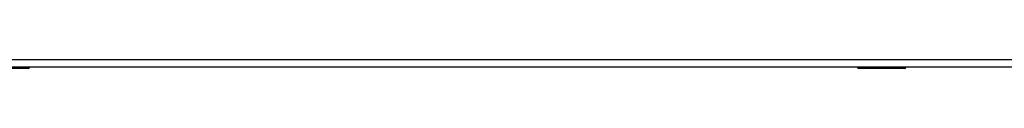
# Model space of a CAD drawing. Header units: inches. Extents: x 12 to 265, y 22 to 128.
# Tile 6 of 13: x 107.445 to 120.053, y 61.933 to 62.052. Entities that reach past the tile are written whole.
import ezdxf

# ---------------------------------------------------------------- set-up
doc = ezdxf.new("R2010")
doc.units = ezdxf.units.IN
doc.header["$MEASUREMENT"] = 0
doc.layers.add('Visible Edges(ANSI)', color=7, linetype='Continuous', lineweight=25)
doc.layers.add('Visible Tangent Edges(ANSI)', color=7, linetype='Continuous', lineweight=25)

msp = doc.modelspace()

# ---------------------------------------------------------------- linework, layer by layer
at = {"layer": 'Visible Edges(ANSI)'}
for p, q in [((136.675, 61.953), (89.07, 61.953)), ((107.553, 61.933), (106.968, 61.933)), ((118.173, 61.951), (107.572, 61.951)), ((118.778, 61.933), (118.193, 61.933)), ((118.793, 61.953), (118.793, 61.949)), ((120.053, 61.951), (118.793, 61.951)), ((120.053, 61.949), (120.053, 61.953))]:
    msp.add_line(p, q, dxfattribs=at)
for centre, radius, start, end in [((107.553, 61.953), 0.0197, 270, 359.4614), ((118.193, 61.953), 0.0197, 180.5386, 270), ((118.778, 61.949), 0.0157, 270, 0)]:
    msp.add_arc(centre, radius, start, end, dxfattribs=at)
at = {"layer": 'Visible Tangent Edges(ANSI)'}
for p, q in [((89.07, 62.052), (136.675, 62.052)), ((107.553, 61.933), (107.553, 61.953)), ((118.193, 61.953), (118.193, 61.933)), ((118.778, 61.933), (118.778, 61.953))]:
    msp.add_line(p, q, dxfattribs=at)
at = {"layer": 'Visible Tangent Edges(ANSI)', "flags": 128}
for points in [[(118.408, 61.953), (118.409, 61.951), (118.41, 61.949), (118.412, 61.948), (118.413, 61.947), (118.416, 61.946), (118.418, 61.945), (118.421, 61.944), (118.425, 61.943), (118.428, 61.942), (118.432, 61.942), (118.435, 61.942), (118.439, 61.942), (118.443, 61.942), (118.446, 61.942), (118.45, 61.942), (118.453, 61.943), (118.457, 61.944), (118.46, 61.945), (118.462, 61.946), (118.464, 61.947), (118.466, 61.948), (118.468, 61.949), (118.469, 61.951), (118.47, 61.953)], [(118.45, 61.953), (118.449, 61.952), (118.449, 61.952), (118.448, 61.952), (118.447, 61.952), (118.446, 61.952), (118.445, 61.952), (118.444, 61.951), (118.443, 61.951), (118.442, 61.951), (118.441, 61.951), (118.44, 61.951), (118.439, 61.951), (118.438, 61.951), (118.437, 61.951), (118.436, 61.951), (118.435, 61.951), (118.434, 61.951), (118.433, 61.952), (118.432, 61.952), (118.431, 61.952), (118.43, 61.952), (118.429, 61.952), (118.429, 61.952), (118.428, 61.953)]]:
    msp.add_lwpolyline(points, dxfattribs=at)

doc.saveas('drawing.dxf')
